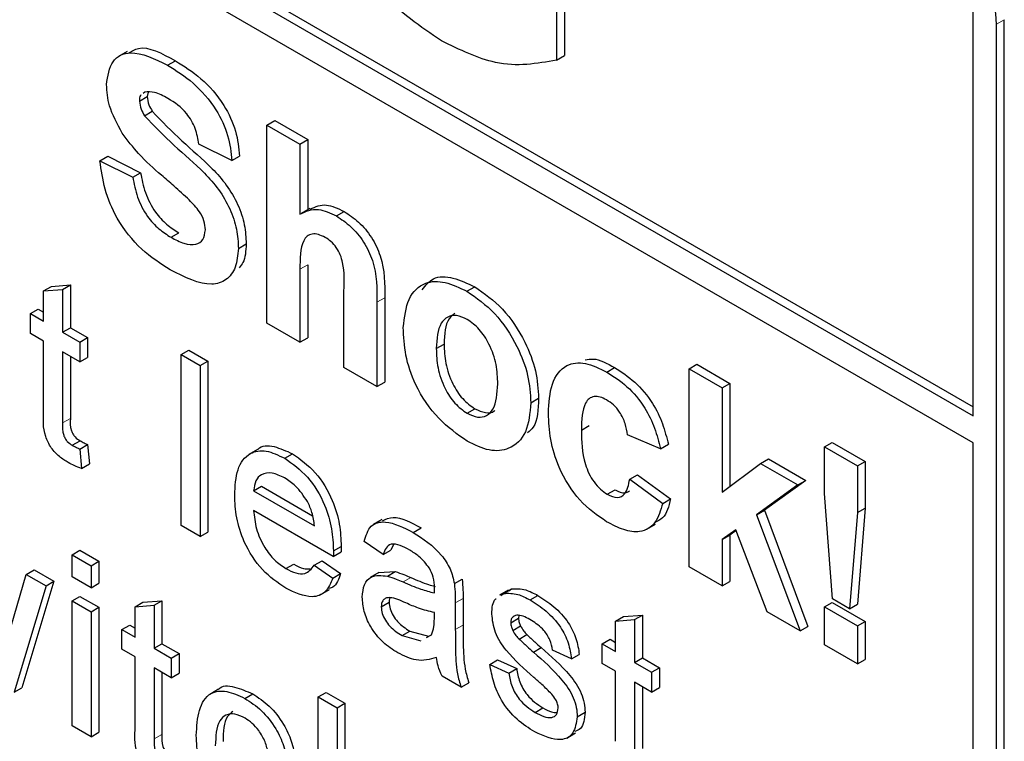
# Paper-space layout 'Blatt2' of a CAD drawing. Header units: millimetres. Extents: x 5 to 418, y 2 to 292.
# Tile 19 of 55: x 115.68 to 118.66, y 179.26 to 181.44. Entities that reach past the tile are written whole.
import ezdxf

# ---------------------------------------------------------------- set-up
doc = ezdxf.new("R2010")
doc.units = ezdxf.units.MM

psp = doc.layouts.new('Blatt2')

# ---------------------------------------------------------------- linework, layer by layer
at = {"color": 7, "linetype": 'Continuous', "lineweight": 25}
for p, q in [((109.6343, 185.4028), (118.5674, 180.2458)), ((109.6579, 185.4164), (118.5674, 180.273)), ((118.5674, 180.1642), (109.6343, 185.3211)), ((117.3078, 181.7035), (117.3078, 181.3209)), ((117.3314, 181.7171), (117.3314, 181.3345)), ((118.5674, 180.2458), (118.5674, 181.4705)), ((118.6617, 177.6327), (118.6617, 181.4432)), ((118.6381, 177.6191), (118.6381, 181.4296)), ((116.0097, 181.3475), (115.9832, 181.3322)), ((116.1317, 181.3056), (116.1552, 181.3192)), ((117.3078, 181.3209), (117.3314, 181.3345)), ((116.0629, 181.2243), (116.0577, 181.2202)), ((116.0726, 181.2239), (116.0702, 181.211)), ((116.0466, 181.1973), (116.0702, 181.211)), ((116.062, 181.1528), (116.0855, 181.1665)), ((116.4322, 181.1245), (116.4558, 181.1381)), ((116.4558, 181.1381), (116.5555, 181.0805)), ((116.4322, 180.5257), (116.4322, 181.1245)), ((116.4322, 181.1245), (116.5319, 181.0669)), ((116.5319, 181.0669), (116.5555, 181.0805)), ((116.5555, 181.0805), (116.5555, 180.8689)), ((116.3258, 181.017), (116.2261, 181.0669)), ((116.5319, 181.0669), (116.5319, 180.8551)), ((115.9269, 181.0169), (115.9505, 181.0305)), ((115.9269, 181.0169), (116.0267, 180.967)), ((115.9505, 181.0305), (116.0502, 180.9806)), ((116.3258, 181.017), (116.3494, 181.0306)), ((116.0267, 180.967), (116.0502, 180.9806)), ((116.5622, 180.8728), (116.5357, 180.8575)), ((116.6421, 180.8497), (116.6657, 180.8633)), ((116.1422, 180.7852), (116.1657, 180.7988)), ((116.3458, 180.7515), (116.3693, 180.7651)), ((116.5319, 180.6884), (116.5319, 180.4681)), ((116.5555, 180.702), (116.5555, 180.4817)), ((115.7569, 180.6233), (115.7805, 180.6369)), ((115.7805, 180.6369), (115.8379, 180.6414)), ((115.8143, 180.6278), (115.8379, 180.6414)), ((115.8379, 180.6414), (115.8379, 180.5117)), ((117.0368, 180.6219), (117.0604, 180.6355)), ((115.7569, 180.6233), (115.8143, 180.6278)), ((115.7569, 180.5313), (115.7569, 180.6233)), ((115.8143, 180.6278), (115.8143, 180.4981)), ((116.6649, 180.3913), (116.6649, 180.6237)), ((116.7882, 180.6027), (116.7882, 180.3474)), ((116.7646, 180.5891), (116.7646, 180.3338)), ((115.7167, 180.5545), (115.7403, 180.5681)), ((115.7167, 180.4948), (115.7167, 180.5545)), ((115.7167, 180.5545), (115.7569, 180.5313)), ((115.7403, 180.5681), (115.7569, 180.5585)), ((115.8143, 180.4981), (115.8379, 180.5117)), ((115.8379, 180.5117), (115.8896, 180.4819)), ((116.5319, 180.4681), (116.4322, 180.5257)), ((115.7569, 180.4716), (115.7167, 180.4948)), ((115.8143, 180.4981), (115.866, 180.4683)), ((115.866, 180.4683), (115.8896, 180.4819)), ((115.8896, 180.4819), (115.8896, 180.4222)), ((116.5319, 180.4681), (116.5555, 180.4817)), ((115.7569, 180.2596), (115.7569, 180.4716)), ((115.866, 180.4683), (115.866, 180.4086)), ((116.9441, 180.4489), (116.9677, 180.4625)), ((115.866, 180.4086), (115.8143, 180.4385)), ((115.8143, 180.4385), (115.8143, 180.224)), ((115.8379, 180.4249), (115.8379, 180.2376)), ((115.866, 180.4086), (115.8896, 180.4222)), ((116.1726, 180.4305), (116.1962, 180.4441)), ((116.1726, 179.9134), (116.1726, 180.4305)), ((116.1726, 180.4305), (116.23, 180.3974)), ((116.1962, 180.4441), (116.2536, 180.411)), ((116.23, 180.3974), (116.2536, 180.411)), ((116.23, 180.3974), (116.23, 179.8803)), ((116.2536, 180.411), (116.2536, 179.8939)), ((116.7646, 180.3338), (116.6649, 180.3913)), ((117.4598, 180.3777), (117.4834, 180.3913)), ((117.7086, 180.3876), (117.7322, 180.4012)), ((117.7322, 180.4012), (117.8319, 180.3436)), ((117.7086, 179.7888), (117.7086, 180.3876)), ((117.7086, 180.3876), (117.8083, 180.33)), ((116.7646, 180.3338), (116.7882, 180.3474)), ((117.8083, 180.33), (117.8319, 180.3436)), ((117.8319, 180.3436), (117.8319, 180.0323)), ((117.8083, 180.33), (117.8083, 180.0147)), ((117.2299, 180.2851), (117.2535, 180.2987)), ((117.0374, 180.2531), (117.0609, 180.2667)), ((117.3829, 180.2021), (117.4064, 180.2157)), ((117.6222, 180.1458), (117.5225, 180.188)), ((115.8435, 180.1564), (115.8671, 180.17)), ((115.866, 180.1451), (115.8896, 180.1587)), ((115.8896, 180.1587), (115.8953, 180.0998)), ((117.6222, 180.1458), (117.6458, 180.1594)), ((118.1178, 180.1514), (118.1413, 180.165)), ((118.1413, 180.165), (118.2411, 180.1074)), ((118.5674, 177.6599), (118.5674, 180.1642)), ((115.866, 180.1451), (115.8718, 180.0861)), ((116.4036, 180.1437), (116.3771, 180.1284)), ((116.4858, 180.1172), (116.5093, 180.1308)), ((118.1178, 180.1514), (118.2175, 180.0938)), ((118.1178, 180.0106), (118.1178, 180.1514)), ((115.8718, 180.0861), (115.8953, 180.0998)), ((117.8083, 180.0147), (117.9247, 180.1016)), ((117.9247, 180.1016), (117.9482, 180.1153)), ((117.9247, 180.1016), (118.0377, 180.0364)), ((117.9482, 180.1153), (118.0613, 180.05)), ((118.2175, 180.0938), (118.2411, 180.1074)), ((118.2175, 180.0938), (118.2175, 179.953)), ((118.2411, 180.1074), (118.2411, 179.9666)), ((117.5291, 180.0536), (117.5527, 180.0672)), ((117.5527, 180.0672), (117.6524, 179.9943)), ((117.5291, 180.0536), (117.6288, 179.9807)), ((118.0377, 180.0364), (117.9125, 179.9464)), ((118.0613, 180.05), (117.9361, 179.96)), ((118.0377, 180.0364), (118.0613, 180.05)), ((116.3919, 180.0188), (116.4155, 180.0324)), ((116.3919, 180.0188), (116.5757, 179.9128)), ((116.4155, 180.0324), (116.5702, 179.9432)), ((117.4612, 180.0084), (117.4847, 180.022)), ((118.1418, 179.6923), (118.1178, 180.0106)), ((117.6288, 179.9807), (117.6524, 179.9943)), ((116.6328, 179.8201), (116.3919, 179.9592)), ((117.9125, 179.9464), (117.9361, 179.96)), ((117.9125, 179.9464), (118.0443, 179.595)), ((117.9361, 179.96), (118.0679, 179.6086)), ((118.2175, 179.953), (118.1939, 179.6622)), ((118.2175, 179.953), (118.2411, 179.9666)), ((118.2411, 179.9666), (118.2175, 179.6758)), ((116.7795, 179.9318), (116.753, 179.9164)), ((117.5805, 179.9024), (117.607, 179.9177)), ((116.23, 179.8803), (116.1726, 179.9134)), ((116.23, 179.8803), (116.2536, 179.8939)), ((116.8744, 179.8928), (116.898, 179.9064)), ((117.8495, 179.901), (117.8083, 179.8713)), ((117.8083, 179.8713), (117.8319, 179.8849)), ((117.8505, 179.8983), (117.8319, 179.8849)), ((117.8319, 179.8849), (117.8319, 179.7448)), ((117.9446, 179.6526), (117.8495, 179.901)), ((116.7835, 179.8259), (116.7261, 179.8657)), ((116.8145, 179.856), (116.8071, 179.8395)), ((117.8083, 179.8713), (117.8083, 179.7312)), ((115.8431, 179.8252), (115.8666, 179.8388)), ((115.8431, 179.7589), (115.8431, 179.8252)), ((115.8431, 179.8252), (115.9005, 179.792)), ((115.8666, 179.8388), (115.924, 179.8057)), ((116.6328, 179.8201), (116.6564, 179.8337)), ((116.6331, 179.8369), (116.6566, 179.8506)), ((116.7835, 179.8259), (116.8071, 179.8395)), ((115.9005, 179.792), (115.924, 179.8057)), ((115.924, 179.8057), (115.924, 179.7394)), ((116.4897, 179.7834), (116.5133, 179.797)), ((116.575, 179.7938), (116.5986, 179.8074)), ((116.5986, 179.8074), (116.6549, 179.7683)), ((115.6494, 179.578), (115.7045, 179.766)), ((115.7045, 179.766), (115.728, 179.7796)), ((115.7045, 179.766), (115.7644, 179.7314)), ((115.728, 179.7796), (115.788, 179.745)), ((115.9005, 179.792), (115.9005, 179.7257)), ((116.575, 179.7938), (116.6313, 179.7547)), ((116.6313, 179.7547), (116.6549, 179.7683)), ((116.7708, 179.7714), (116.7442, 179.7561)), ((116.7708, 179.7713), (116.82, 179.7743)), ((116.7964, 179.7607), (116.82, 179.7743)), ((117.8083, 179.7312), (117.7086, 179.7888)), ((115.788, 179.745), (115.691, 179.423)), ((115.7644, 179.7314), (115.788, 179.745)), ((115.9005, 179.7257), (115.8431, 179.7589)), ((115.9005, 179.7257), (115.924, 179.7394)), ((116.9989, 179.7381), (117.0225, 179.7517)), ((117.8083, 179.7312), (117.8319, 179.7448)), ((115.7644, 179.7314), (115.6674, 179.4094)), ((116.5952, 179.7051), (116.6217, 179.7204)), ((117.1618, 179.718), (117.1353, 179.7027)), ((117.1395, 179.7024), (117.1479, 179.7084)), ((117.1479, 179.7084), (117.1715, 179.722)), ((117.1631, 179.716), (117.1715, 179.722)), ((115.8431, 179.686), (115.8666, 179.6996)), ((115.8431, 179.686), (115.9005, 179.6528)), ((115.8431, 179.308), (115.8431, 179.686)), ((115.8666, 179.6996), (115.924, 179.6664)), ((116.0337, 179.6679), (116.0572, 179.6815)), ((116.0572, 179.6815), (116.1147, 179.6861)), ((116.0911, 179.6725), (116.1147, 179.6861)), ((116.1147, 179.6861), (116.1147, 179.5564)), ((116.7778, 179.668), (116.8013, 179.6816)), ((117.0017, 179.6798), (117.0017, 179.5989)), ((117.0253, 179.6934), (117.0253, 179.6125)), ((117.228, 179.6887), (117.2516, 179.7023)), ((118.1178, 179.6677), (118.1413, 179.6813)), ((118.1413, 179.6813), (118.2411, 179.6238)), ((118.1939, 179.6622), (118.1418, 179.6923)), ((118.1939, 179.6622), (118.2175, 179.6758)), ((115.9005, 179.6528), (115.924, 179.6664)), ((115.9005, 179.6528), (115.9005, 179.2749)), ((115.924, 179.6664), (115.924, 179.2885)), ((116.0337, 179.6679), (116.0911, 179.6725)), ((116.0337, 179.5759), (116.0337, 179.6679)), ((116.0911, 179.6725), (116.0911, 179.5428)), ((116.9383, 179.6311), (116.9385, 179.6503)), ((118.0443, 179.595), (117.9446, 179.6526)), ((118.1178, 179.5526), (118.1178, 179.6677)), ((118.1178, 179.6677), (118.2175, 179.6102)), ((117.1693, 179.6197), (117.1929, 179.6333)), ((117.1942, 179.6416), (117.1929, 179.6333)), ((117.4863, 179.625), (117.5098, 179.6386)), ((117.4863, 179.625), (117.5437, 179.6295)), ((117.4863, 179.533), (117.4863, 179.625)), ((117.5098, 179.6386), (117.5672, 179.6431)), ((117.5437, 179.6295), (117.5672, 179.6431)), ((117.5437, 179.6295), (117.5437, 179.4998)), ((117.5672, 179.6431), (117.5672, 179.5134)), ((118.2175, 179.6102), (118.2411, 179.6238)), ((118.2411, 179.6238), (118.2411, 179.5086)), ((115.9935, 179.5991), (116.017, 179.6127)), ((115.9935, 179.5394), (115.9935, 179.5991)), ((115.9935, 179.5991), (116.0337, 179.5759)), ((116.017, 179.6127), (116.0337, 179.6031)), ((116.8406, 179.5808), (116.8641, 179.5944)), ((116.8641, 179.5944), (116.9206, 179.579)), ((117.1753, 179.5964), (117.1989, 179.61)), ((118.0443, 179.595), (118.0679, 179.6086)), ((118.2175, 179.6102), (118.2175, 179.495)), ((116.8406, 179.5808), (116.897, 179.5653)), ((116.9149, 179.5754), (116.9297, 179.5836)), ((117.1943, 179.5704), (117.2178, 179.584)), ((117.4461, 179.5562), (117.4696, 179.5698)), ((117.4696, 179.5698), (117.4863, 179.5602)), ((116.0337, 179.5162), (115.9935, 179.5394)), ((116.0911, 179.5428), (116.1147, 179.5564)), ((116.0911, 179.5428), (116.1428, 179.5129)), ((116.1147, 179.5564), (116.1663, 179.5266)), ((117.2377, 179.5308), (117.2613, 179.5444)), ((117.3531, 179.5104), (117.2956, 179.5369)), ((117.4461, 179.4965), (117.4461, 179.5562)), ((117.4461, 179.5562), (117.4863, 179.533)), ((118.2175, 179.495), (118.1178, 179.5526)), ((116.0337, 179.3042), (116.0337, 179.5162)), ((116.1428, 179.5129), (116.1663, 179.5266)), ((116.1428, 179.5129), (116.1428, 179.4533)), ((116.1663, 179.5266), (116.1663, 179.4669)), ((117.1062, 179.4938), (117.1297, 179.5074)), ((117.1297, 179.5074), (117.1872, 179.4809)), ((117.3531, 179.5104), (117.3766, 179.524)), ((117.5437, 179.4998), (117.5672, 179.5134)), ((117.5437, 179.4998), (117.5953, 179.47)), ((117.5672, 179.5134), (117.6189, 179.4836)), ((118.2175, 179.495), (118.2411, 179.5086)), ((116.1428, 179.4533), (116.0911, 179.4831)), ((116.0911, 179.4831), (116.0911, 179.2687)), ((116.1147, 179.4695), (116.1147, 179.2823)), ((117.1062, 179.4938), (117.1636, 179.4673)), ((117.1636, 179.4673), (117.1872, 179.4809)), ((117.4863, 179.4733), (117.4461, 179.4965)), ((117.4863, 179.2612), (117.4863, 179.4733)), ((117.5953, 179.47), (117.6189, 179.4836)), ((117.5953, 179.47), (117.5953, 179.4103)), ((117.6189, 179.4836), (117.6189, 179.4239)), ((116.1428, 179.4533), (116.1663, 179.4669)), ((117.0189, 179.4248), (116.9615, 179.458)), ((117.0189, 179.4248), (117.0425, 179.4385)), ((117.5953, 179.4103), (117.5437, 179.4401)), ((117.5437, 179.4401), (117.5437, 179.2257)), ((115.6674, 179.4094), (115.691, 179.423)), ((116.2856, 179.4185), (116.2591, 179.4032)), ((116.5871, 179.3956), (116.6107, 179.4092)), ((116.6107, 179.4092), (116.6681, 179.3761)), ((117.5672, 179.4265), (117.5672, 179.2393)), ((117.5953, 179.4103), (117.6189, 179.4239)), ((116.3654, 179.391), (116.389, 179.4047)), ((116.5871, 178.8785), (116.5871, 179.3956)), ((116.5871, 179.3956), (116.6446, 179.3625)), ((116.6446, 179.3625), (116.6681, 179.3761)), ((116.6446, 179.3625), (116.6446, 179.1736)), ((116.6681, 179.3761), (116.6681, 179.1892)), ((117.2427, 179.3487), (117.2663, 179.3623)), ((117.3703, 179.3355), (117.3939, 179.3491)), ((115.9005, 179.2749), (115.8431, 179.308)), ((115.9005, 179.2749), (115.924, 179.2885)), ((117.3388, 179.2712), (117.3653, 179.2865))]:
    psp.add_line(p, q, dxfattribs=at)
at = {"color": 7, "linetype": 'Continuous', "lineweight": 18}
for p, q in [((118.6381, 181.4296), (118.6617, 181.4432)), ((116.5319, 180.6884), (116.5555, 180.702)), ((116.7646, 180.5891), (116.7882, 180.6027)), ((115.8143, 180.224), (115.8379, 180.2376)), ((116.8436, 179.743), (116.8672, 179.7566)), ((117.0017, 179.6798), (117.0253, 179.6934)), ((117.0017, 179.5989), (117.0253, 179.6125)), ((116.0911, 179.2687), (116.1147, 179.2823))]:
    psp.add_line(p, q, dxfattribs=at)
at = {"color": 7, "linetype": 'Continuous', "lineweight": 25}
psp.add_arc((118.1264, 181.4064), 0.5123, 2.6055, 57.3945, dxfattribs=at)
for points, knots in [([(116.9596, 181.3794), (116.8967, 181.4221), (116.7713, 181.5074), (116.6266, 181.7217), (116.5579, 181.933), (116.5501, 182.0508), (116.5463, 182.1097)], [0, 0, 0, 0, 0.280091, 0.558748, 0.779191, 1, 1, 1, 1]), ([(117.3078, 181.3209), (117.2482, 181.3103), (117.1417, 181.2913), (117.0153, 181.3524), (116.9596, 181.3794)], [0, 0, 0, 0, 0.5589632, 1, 1, 1, 1]), ([(115.9469, 181.2469), (115.9509, 181.2729), (115.9588, 181.3248), (116.0291, 181.3559), (116.0927, 181.3247), (116.1317, 181.3056)], [0, 0, 0, 0, 0.279748, 0.559362, 1, 1, 1, 1]), ([(116.0131, 181.3413), (116.0227, 181.3476), (116.0589, 181.3714), (116.1145, 181.3413), (116.1552, 181.3192)], [0, 0, 0, 0, 0.265194, 1, 1, 1, 1]), ([(116.1552, 181.3192), (116.1813, 181.3029), (116.2333, 181.2703), (116.3008, 181.1939), (116.342, 181.1056), (116.3469, 181.0556), (116.3494, 181.0306)], [0, 0, 0, 0, 0.281015, 0.560109, 0.779825, 1, 1, 1, 1]), ([(116.1317, 181.3056), (116.1577, 181.2893), (116.2097, 181.2567), (116.2772, 181.1803), (116.3184, 181.092), (116.3233, 181.042), (116.3258, 181.017)], [0, 0, 0, 0, 0.281015, 0.560109, 0.779825, 1, 1, 1, 1]), ([(115.9948, 181.0999), (115.9795, 181.1278), (115.9522, 181.1777), (115.9485, 181.2257), (115.9469, 181.2469)], [0, 0, 0, 0, 0.559266, 1, 1, 1, 1]), ([(116.1329, 181.2051), (116.119, 181.2126), (116.0941, 181.2261), (116.0724, 181.2248), (116.0629, 181.2243)], [0, 0, 0, 0, 0.560544, 1, 1, 1, 1]), ([(116.0518, 181.2154), (116.0511, 181.2149), (116.0467, 181.2119), (116.0466, 181.204), (116.0466, 181.1973)], [0, 0, 0, 0, 0.1629447, 1, 1, 1, 1]), ([(116.0466, 181.1973), (116.0476, 181.189), (116.0493, 181.174), (116.0581, 181.1593), (116.062, 181.1528)], [0, 0, 0, 0, 0.55848, 1, 1, 1, 1]), ([(116.0702, 181.211), (116.0711, 181.2026), (116.0729, 181.1876), (116.0817, 181.1729), (116.0855, 181.1665)], [0, 0, 0, 0, 0.55848, 1, 1, 1, 1]), ([(116.2261, 181.0669), (116.2235, 181.0824), (116.2182, 181.1134), (116.1857, 181.1716), (116.1529, 181.1924), (116.1329, 181.2051)], [0, 0, 0, 0, 0.281521, 0.560305, 1, 1, 1, 1]), ([(116.0855, 181.1665), (116.115, 181.1357), (116.1742, 181.0741), (116.2525, 181.0103), (116.3107, 180.9447), (116.3455, 180.8854), (116.3667, 180.8221), (116.3685, 180.7841), (116.3693, 180.7651)], [0, 0, 0, 0, 0.249423, 0.500053, 0.625203, 0.750142, 0.874918, 1, 1, 1, 1]), ([(116.062, 181.1528), (116.0915, 181.1221), (116.1506, 181.0605), (116.2289, 180.9967), (116.2872, 180.9311), (116.3219, 180.8718), (116.3431, 180.8085), (116.3449, 180.7705), (116.3458, 180.7515)], [0, 0, 0, 0, 0.249423, 0.500053, 0.625203, 0.750142, 0.874918, 1, 1, 1, 1]), ([(116.1133, 180.9727), (116.0896, 180.9933), (116.0473, 181.0301), (116.0108, 181.0786), (115.9948, 181.0999)], [0, 0, 0, 0, 0.560768, 1, 1, 1, 1]), ([(116.1395, 180.687), (116.1103, 180.7055), (116.0522, 180.7425), (115.9788, 180.8336), (115.9388, 180.932), (115.9309, 180.9886), (115.9269, 181.0169)], [0, 0, 0, 0, 0.280715, 0.55934, 0.779309, 1, 1, 1, 1]), ([(116.0267, 180.967), (116.0303, 180.9471), (116.0376, 180.9074), (116.0667, 180.8496), (116.105, 180.809), (116.1298, 180.7931), (116.1422, 180.7852)], [0, 0, 0, 0, 0.280582, 0.559152, 0.779251, 1, 1, 1, 1]), ([(116.0502, 180.9806), (116.0539, 180.9607), (116.0612, 180.921), (116.0903, 180.8632), (116.1285, 180.8226), (116.1533, 180.8067), (116.1657, 180.7988)], [0, 0, 0, 0, 0.280582, 0.559152, 0.779251, 1, 1, 1, 1]), ([(116.1974, 180.8981), (116.1818, 180.9123), (116.1539, 180.9377), (116.1257, 180.962), (116.1133, 180.9727)], [0, 0, 0, 0, 0.559956, 1, 1, 1, 1]), ([(116.246, 180.8079), (116.2453, 180.8168), (116.2438, 180.8347), (116.2257, 180.8689), (116.2082, 180.887), (116.1974, 180.8981)], [0, 0, 0, 0, 0.279779, 0.559088, 1, 1, 1, 1]), ([(116.5319, 180.8551), (116.5496, 180.8634), (116.5813, 180.8782), (116.6235, 180.8584), (116.6421, 180.8497)], [0, 0, 0, 0, 0.559408, 1, 1, 1, 1]), ([(116.5632, 180.8706), (116.5786, 180.8776), (116.6079, 180.8909), (116.647, 180.8722), (116.6657, 180.8633)], [0, 0, 0, 0, 0.522716, 1, 1, 1, 1]), ([(116.6421, 180.8497), (116.6568, 180.8399), (116.6862, 180.8201), (116.7267, 180.7728), (116.7656, 180.6885), (116.765, 180.6301), (116.7646, 180.5891)], [0, 0, 0, 0, 0.187232, 0.374201, 0.560543, 1, 1, 1, 1]), ([(116.6657, 180.8633), (116.6804, 180.8535), (116.7098, 180.8338), (116.7502, 180.7864), (116.7891, 180.7021), (116.7886, 180.6437), (116.7882, 180.6027)], [0, 0, 0, 0, 0.187232, 0.374201, 0.560543, 1, 1, 1, 1]), ([(116.1422, 180.7852), (116.1553, 180.7782), (116.1816, 180.7643), (116.2161, 180.7606), (116.241, 180.7751), (116.2444, 180.797), (116.246, 180.8079)], [0, 0, 0, 0, 0.281228, 0.561008, 0.781099, 1, 1, 1, 1]), ([(116.6077, 180.7851), (116.6009, 180.7885), (116.5873, 180.7953), (116.5685, 180.7963), (116.5528, 180.7899), (116.5322, 180.7605), (116.532, 180.7205), (116.5319, 180.6884)], [0, 0, 0, 0, 0.12527, 0.250505, 0.375684, 0.500963, 1, 1, 1, 1]), ([(116.6649, 180.6237), (116.666, 180.651), (116.6674, 180.6852), (116.6551, 180.732), (116.6423, 180.7546), (116.6258, 180.7735), (116.6138, 180.7812), (116.6077, 180.7851)], [0, 0, 0, 0, 0.500563, 0.625443, 0.750179, 0.874937, 1, 1, 1, 1]), ([(116.3458, 180.7515), (116.3438, 180.7316), (116.3398, 180.6918), (116.3105, 180.6532), (116.2463, 180.6329), (116.1835, 180.6647), (116.1395, 180.687)], [0, 0, 0, 0, 0.186966, 0.374006, 0.560967, 1, 1, 1, 1]), ([(116.3693, 180.7651), (116.3682, 180.7442), (116.3665, 180.7146), (116.3521, 180.6979), (116.3478, 180.693)], [0, 0, 0, 0, 0.705108, 1, 1, 1, 1]), ([(116.9017, 180.6267), (116.9119, 180.6399), (116.9339, 180.6684), (116.9942, 180.6669), (117.0383, 180.646), (117.0604, 180.6355)], [0, 0, 0, 0, 0.30151, 0.650518, 1, 1, 1, 1]), ([(116.8444, 180.5126), (116.8479, 180.5432), (116.855, 180.6043), (116.9043, 180.6518), (116.9701, 180.6541), (117.0146, 180.6326), (117.0368, 180.6219)], [0, 0, 0, 0, 0.27995, 0.559147, 0.779424, 1, 1, 1, 1]), ([(117.0604, 180.6355), (117.0893, 180.6155), (117.1471, 180.5755), (117.2117, 180.477), (117.2485, 180.3801), (117.2519, 180.3259), (117.2535, 180.2987)], [0, 0, 0, 0, 0.279785, 0.559124, 0.779388, 1, 1, 1, 1]), ([(117.0368, 180.6219), (117.0658, 180.6019), (117.1235, 180.5619), (117.1881, 180.4634), (117.225, 180.3665), (117.2283, 180.3122), (117.2299, 180.2851)], [0, 0, 0, 0, 0.279785, 0.559124, 0.779388, 1, 1, 1, 1]), ([(117.0374, 180.5371), (117.0265, 180.5421), (117.0049, 180.5522), (116.9776, 180.5458), (116.9486, 180.519), (116.9459, 180.4778), (116.9441, 180.4489)], [0, 0, 0, 0, 0.186985, 0.373878, 0.561022, 1, 1, 1, 1]), ([(117.0005, 180.5557), (116.9941, 180.5507), (116.971, 180.5331), (116.9691, 180.4921), (116.9677, 180.4625)], [0, 0, 0, 0, 0.278205, 1, 1, 1, 1]), ([(117.0375, 180.1686), (117.0081, 180.1894), (116.9494, 180.2309), (116.8805, 180.3304), (116.8482, 180.4303), (116.8457, 180.4851), (116.8444, 180.5126)], [0, 0, 0, 0, 0.280145, 0.558899, 0.779053, 1, 1, 1, 1]), ([(117.1302, 180.3423), (117.1295, 180.3614), (117.128, 180.3994), (117.1081, 180.4587), (117.0754, 180.5098), (117.05, 180.528), (117.0374, 180.5371)], [0, 0, 0, 0, 0.281043, 0.560553, 0.78042, 1, 1, 1, 1]), ([(116.9677, 180.4625), (116.9684, 180.4434), (116.9699, 180.4051), (116.9898, 180.3456), (117.0226, 180.2941), (117.0482, 180.2758), (117.0609, 180.2667)], [0, 0, 0, 0, 0.281015, 0.560464, 0.780394, 1, 1, 1, 1]), ([(116.9441, 180.4489), (116.9448, 180.4298), (116.9463, 180.3915), (116.9662, 180.332), (116.9991, 180.2805), (117.0246, 180.2622), (117.0374, 180.2531)], [0, 0, 0, 0, 0.281015, 0.560464, 0.780394, 1, 1, 1, 1]), ([(117.2831, 180.2528), (117.2849, 180.2842), (117.2883, 180.3468), (117.3305, 180.4023), (117.3938, 180.4102), (117.4378, 180.3885), (117.4598, 180.3777)], [0, 0, 0, 0, 0.280707, 0.559643, 0.779504, 1, 1, 1, 1]), ([(117.3939, 180.4143), (117.4019, 180.416), (117.4283, 180.4215), (117.4608, 180.4037), (117.4834, 180.3913)], [0, 0, 0, 0, 0.305493, 1, 1, 1, 1]), ([(117.4834, 180.3913), (117.504, 180.3781), (117.5451, 180.3519), (117.5974, 180.2895), (117.6302, 180.2214), (117.6406, 180.1801), (117.6458, 180.1594)], [0, 0, 0, 0, 0.2804572, 0.5593369, 0.7793833, 1, 1, 1, 1]), ([(117.4598, 180.3777), (117.4804, 180.3645), (117.5215, 180.3383), (117.5739, 180.2759), (117.6066, 180.2078), (117.617, 180.1665), (117.6222, 180.1458)], [0, 0, 0, 0, 0.2804572, 0.5593369, 0.7793833, 1, 1, 1, 1]), ([(117.0374, 180.2531), (117.0482, 180.248), (117.0699, 180.238), (117.0972, 180.2444), (117.1259, 180.272), (117.1284, 180.3133), (117.1302, 180.3423)], [0, 0, 0, 0, 0.1869298, 0.3738189, 0.560978, 1, 1, 1, 1]), ([(117.459, 180.2937), (117.4524, 180.297), (117.4392, 180.3037), (117.4208, 180.3048), (117.4058, 180.2982), (117.3844, 180.2715), (117.3836, 180.2329), (117.3829, 180.2021)], [0, 0, 0, 0, 0.1253194, 0.2505443, 0.3757959, 0.5010634, 1, 1, 1, 1]), ([(117.2299, 180.2851), (117.2271, 180.2533), (117.2214, 180.1898), (117.1703, 180.1432), (117.1056, 180.1355), (117.0602, 180.1575), (117.0375, 180.1686)], [0, 0, 0, 0, 0.279924, 0.559367, 0.779516, 1, 1, 1, 1]), ([(117.2535, 180.2987), (117.2524, 180.2647), (117.251, 180.2192), (117.2262, 180.1991), (117.2199, 180.1939)], [0, 0, 0, 0, 0.746792, 1, 1, 1, 1]), ([(117.5225, 180.188), (117.5206, 180.1993), (117.5169, 180.2218), (117.5012, 180.2548), (117.4803, 180.2799), (117.4661, 180.2891), (117.459, 180.2937)], [0, 0, 0, 0, 0.280561, 0.559648, 0.7796, 1, 1, 1, 1]), ([(115.8313, 180.1038), (115.8223, 180.1094), (115.8043, 180.1205), (115.7784, 180.1475), (115.7536, 180.1997), (115.7556, 180.2348), (115.7569, 180.2596)], [0, 0, 0, 0, 0.187433, 0.373821, 0.559462, 1, 1, 1, 1]), ([(117.0609, 180.2667), (117.0716, 180.2619), (117.093, 180.2524), (117.1137, 180.2542), (117.1205, 180.261), (117.121, 180.2615)], [0, 0, 0, 0, 0.482219, 0.964333, 1, 1, 1, 1]), ([(117.4591, 179.9252), (117.4311, 179.9445), (117.3751, 179.9832), (117.3143, 180.0819), (117.2866, 180.1751), (117.2843, 180.2269), (117.2831, 180.2528)], [0, 0, 0, 0, 0.279707, 0.558485, 0.778934, 1, 1, 1, 1]), ([(115.8143, 180.224), (115.8136, 180.212), (115.8127, 180.1969), (115.8216, 180.1767), (115.8303, 180.1647), (115.8382, 180.1597), (115.8435, 180.1564)], [0, 0, 0, 0, 0.499596, 0.625239, 0.750354, 1, 1, 1, 1]), ([(115.8379, 180.2376), (115.8372, 180.2256), (115.8363, 180.2105), (115.8452, 180.1903), (115.8539, 180.1783), (115.8618, 180.1733), (115.8671, 180.17)], [0, 0, 0, 0, 0.499596, 0.625239, 0.750354, 1, 1, 1, 1]), ([(117.3829, 180.2021), (117.3835, 180.1684), (117.3843, 180.1262), (117.405, 180.0709), (117.4204, 180.0447), (117.4399, 180.0224), (117.4541, 180.0131), (117.4612, 180.0084)], [0, 0, 0, 0, 0.499313, 0.62455, 0.749763, 0.874784, 1, 1, 1, 1]), ([(115.8435, 180.1564), (115.8477, 180.1541), (115.8552, 180.1501), (115.8627, 180.1466), (115.866, 180.1451)], [0, 0, 0, 0, 0.559965, 1, 1, 1, 1]), ([(115.8671, 180.17), (115.8713, 180.1678), (115.8788, 180.1637), (115.8863, 180.1602), (115.8896, 180.1587)], [0, 0, 0, 0, 0.559965, 1, 1, 1, 1]), ([(116.4042, 180.1429), (116.4047, 180.1436), (116.4149, 180.1573), (116.4537, 180.1561), (116.4908, 180.1392), (116.5093, 180.1308)], [0, 0, 0, 0, 0.024421, 0.511721, 1, 1, 1, 1]), ([(116.3345, 180.0057), (116.3359, 180.0329), (116.3388, 180.0872), (116.375, 180.1352), (116.4286, 180.1446), (116.4667, 180.1263), (116.4858, 180.1172)], [0, 0, 0, 0, 0.280748, 0.559775, 0.779666, 1, 1, 1, 1]), ([(116.5093, 180.1308), (116.5331, 180.1139), (116.5806, 180.0801), (116.6311, 179.9956), (116.6538, 179.9165), (116.6557, 179.8726), (116.6566, 179.8506)], [0, 0, 0, 0, 0.279366, 0.558398, 0.778885, 1, 1, 1, 1]), ([(115.8718, 180.0861), (115.8643, 180.0887), (115.8509, 180.0934), (115.8373, 180.1006), (115.8313, 180.1038)], [0, 0, 0, 0, 0.560078, 1, 1, 1, 1]), ([(116.4858, 180.1172), (116.5095, 180.1003), (116.557, 180.0665), (116.6076, 179.9819), (116.6302, 179.9029), (116.6321, 179.859), (116.6331, 179.8369)], [0, 0, 0, 0, 0.279366, 0.558398, 0.778885, 1, 1, 1, 1]), ([(116.4855, 180.0576), (116.4727, 180.0638), (116.4471, 180.0761), (116.4162, 180.0709), (116.3966, 180.0508), (116.3935, 180.0295), (116.3919, 180.0188)], [0, 0, 0, 0, 0.28019, 0.559728, 0.779642, 1, 1, 1, 1]), ([(116.5546, 179.9861), (116.5432, 180.0031), (116.5227, 180.0335), (116.4969, 180.0503), (116.4855, 180.0576)], [0, 0, 0, 0, 0.5585118, 1, 1, 1, 1]), ([(117.4612, 180.0084), (117.4716, 180.0036), (117.4924, 179.9941), (117.5204, 180.0098), (117.5258, 180.037), (117.5291, 180.0536)], [0, 0, 0, 0, 0.28016, 0.558978, 1, 1, 1, 1]), ([(116.4888, 179.7242), (116.4646, 179.7407), (116.4163, 179.7736), (116.3623, 179.8576), (116.3375, 179.9385), (116.3355, 179.9833), (116.3345, 180.0057)], [0, 0, 0, 0, 0.279952, 0.558661, 0.778994, 1, 1, 1, 1]), ([(117.4847, 180.022), (117.4955, 180.0166), (117.5127, 180.008), (117.5239, 180.0159), (117.5281, 180.0188)], [0, 0, 0, 0, 0.628112, 1, 1, 1, 1]), ([(116.5757, 179.9128), (116.5742, 179.9263), (116.5715, 179.9503), (116.5597, 179.9751), (116.5546, 179.9861)], [0, 0, 0, 0, 0.560674, 1, 1, 1, 1]), ([(117.6288, 179.9807), (117.6225, 179.9597), (117.6099, 179.9178), (117.5651, 179.8908), (117.5112, 179.898), (117.4765, 179.9161), (117.4591, 179.9252)], [0, 0, 0, 0, 0.280244, 0.559157, 0.779326, 1, 1, 1, 1]), ([(117.6524, 179.9943), (117.6469, 179.972), (117.6385, 179.9379), (117.613, 179.9264), (117.6042, 179.9224)], [0, 0, 0, 0, 0.655166, 1, 1, 1, 1]), ([(116.3919, 179.9592), (116.3937, 179.941), (116.3973, 179.9048), (116.4212, 179.85), (116.4546, 179.807), (116.478, 179.7913), (116.4897, 179.7834)], [0, 0, 0, 0, 0.2806334, 0.5596873, 0.7796605, 1, 1, 1, 1]), ([(116.7261, 179.8657), (116.7314, 179.8832), (116.7418, 179.9182), (116.7985, 179.9313), (116.8456, 179.9074), (116.8744, 179.8928)], [0, 0, 0, 0, 0.28043, 0.559303, 1, 1, 1, 1]), ([(116.7812, 179.9281), (116.7917, 179.9327), (116.824, 179.9468), (116.8681, 179.9227), (116.898, 179.9064)], [0, 0, 0, 0, 0.323837, 1, 1, 1, 1]), ([(116.8744, 179.8928), (116.9043, 179.8737), (116.946, 179.8471), (116.9889, 179.7827), (116.9956, 179.753), (116.9989, 179.7381)], [0, 0, 0, 0, 0.559253, 0.779195, 1, 1, 1, 1]), ([(116.8641, 179.8391), (116.8543, 179.8444), (116.8348, 179.855), (116.8076, 179.8607), (116.791, 179.8469), (116.786, 179.8329), (116.7835, 179.8259)], [0, 0, 0, 0, 0.2808547, 0.5597509, 0.7794996, 1, 1, 1, 1]), ([(116.6331, 179.8369), (116.633, 179.8338), (116.633, 179.8282), (116.6329, 179.8226), (116.6328, 179.8201)], [0, 0, 0, 0, 0.559999, 1, 1, 1, 1]), ([(116.6566, 179.8506), (116.6566, 179.8474), (116.6565, 179.8418), (116.6564, 179.8362), (116.6564, 179.8337)], [0, 0, 0, 0, 0.559999, 1, 1, 1, 1]), ([(116.9237, 179.7847), (116.9134, 179.7975), (116.8948, 179.8206), (116.8735, 179.8334), (116.8641, 179.8391)], [0, 0, 0, 0, 0.557871, 1, 1, 1, 1]), ([(116.5133, 179.797), (116.5234, 179.7915), (116.5407, 179.7821), (116.5559, 179.7825), (116.5623, 179.7827)], [0, 0, 0, 0, 0.580827, 1, 1, 1, 1]), ([(116.4897, 179.7834), (116.4996, 179.7783), (116.5194, 179.7682), (116.5532, 179.7651), (116.5668, 179.7829), (116.575, 179.7938)], [0, 0, 0, 0, 0.281282, 0.561906, 1, 1, 1, 1]), ([(116.6549, 179.7683), (116.6493, 179.7516), (116.6421, 179.7301), (116.6242, 179.7245), (116.6202, 179.7233)], [0, 0, 0, 0, 0.776004, 1, 1, 1, 1]), ([(116.82, 179.7743), (116.8287, 179.7715), (116.8443, 179.7664), (116.8602, 179.7596), (116.8672, 179.7566)], [0, 0, 0, 0, 0.559918, 1, 1, 1, 1]), ([(116.9385, 179.7254), (116.9383, 179.7361), (116.938, 179.7551), (116.9281, 179.7757), (116.9237, 179.7847)], [0, 0, 0, 0, 0.561903, 1, 1, 1, 1]), ([(116.6313, 179.7547), (116.6248, 179.7396), (116.6119, 179.7094), (116.5618, 179.6901), (116.5165, 179.7113), (116.4888, 179.7242)], [0, 0, 0, 0, 0.280613, 0.560833, 1, 1, 1, 1]), ([(116.7203, 179.6974), (116.7216, 179.7106), (116.7241, 179.7371), (116.7493, 179.7659), (116.7786, 179.7627), (116.7964, 179.7607)], [0, 0, 0, 0, 0.280458, 0.560983, 1, 1, 1, 1]), ([(116.7964, 179.7607), (116.8052, 179.7579), (116.8208, 179.7528), (116.8366, 179.746), (116.8436, 179.743)], [0, 0, 0, 0, 0.559918, 1, 1, 1, 1]), ([(116.8436, 179.743), (116.8615, 179.7352), (116.8935, 179.7214), (116.9246, 179.7135), (116.9383, 179.7101)], [0, 0, 0, 0, 0.560185, 1, 1, 1, 1]), ([(116.8672, 179.7566), (116.8851, 179.7487), (116.9101, 179.7377), (116.9343, 179.7313), (116.9411, 179.7295)], [0, 0, 0, 0, 0.7196387, 1, 1, 1, 1]), ([(116.9989, 179.7381), (116.9999, 179.7269), (117.0017, 179.7071), (117.0017, 179.6881), (117.0017, 179.6798)], [0, 0, 0, 0, 0.559817, 1, 1, 1, 1]), ([(117.0225, 179.7517), (117.0235, 179.7405), (117.0252, 179.7207), (117.0252, 179.7017), (117.0253, 179.6934)], [0, 0, 0, 0, 0.559817, 1, 1, 1, 1]), ([(116.9383, 179.7101), (116.9383, 179.7129), (116.9384, 179.718), (116.9385, 179.7231), (116.9385, 179.7254)], [0, 0, 0, 0, 0.560023, 1, 1, 1, 1]), ([(117.1479, 179.7084), (117.1619, 179.709), (117.1871, 179.71), (117.2155, 179.6952), (117.228, 179.6887)], [0, 0, 0, 0, 0.558938, 1, 1, 1, 1]), ([(117.1715, 179.722), (117.1855, 179.7226), (117.2107, 179.7236), (117.2391, 179.7088), (117.2516, 179.7023)], [0, 0, 0, 0, 0.558938, 1, 1, 1, 1]), ([(116.8275, 179.5287), (116.8125, 179.5384), (116.7826, 179.5576), (116.7454, 179.6042), (116.7234, 179.6548), (116.7214, 179.6832), (116.7203, 179.6974)], [0, 0, 0, 0, 0.280815, 0.55969, 0.779696, 1, 1, 1, 1]), ([(116.8521, 179.6795), (116.8358, 179.687), (116.8153, 179.6963), (116.7936, 179.6955), (116.7849, 179.6905), (116.7789, 179.6814), (116.7781, 179.6724), (116.7778, 179.668)], [0, 0, 0, 0, 0.50028, 0.625326, 0.750269, 0.875147, 1, 1, 1, 1]), ([(116.804, 179.6955), (116.8038, 179.6951), (116.8016, 179.6917), (116.8014, 179.6863), (116.8013, 179.6816)], [0, 0, 0, 0, 0.114706, 1, 1, 1, 1]), ([(116.8013, 179.6816), (116.8019, 179.675), (116.8032, 179.6619), (116.8133, 179.6408), (116.833, 179.6145), (116.8513, 179.6027), (116.8641, 179.5944)], [0, 0, 0, 0, 0.186565, 0.373467, 0.560613, 1, 1, 1, 1]), ([(116.9385, 179.6503), (116.9226, 179.6543), (116.8942, 179.6615), (116.865, 179.674), (116.8521, 179.6795)], [0, 0, 0, 0, 0.5597597, 1, 1, 1, 1]), ([(117.1119, 179.6461), (117.1129, 179.6646), (117.1138, 179.6843), (117.1249, 179.6919), (117.1256, 179.6923)], [0, 0, 0, 0, 0.941621, 1, 1, 1, 1]), ([(117.228, 179.6887), (117.2441, 179.6783), (117.2762, 179.6575), (117.3192, 179.6125), (117.3456, 179.558), (117.3506, 179.5263), (117.3531, 179.5104)], [0, 0, 0, 0, 0.280737, 0.560427, 0.77945, 1, 1, 1, 1]), ([(117.2516, 179.7023), (117.2677, 179.6919), (117.2997, 179.6711), (117.3428, 179.6261), (117.3692, 179.5716), (117.3741, 179.5399), (117.3766, 179.524)], [0, 0, 0, 0, 0.280737, 0.560427, 0.77945, 1, 1, 1, 1]), ([(116.7778, 179.668), (116.7784, 179.6614), (116.7796, 179.6483), (116.7897, 179.6272), (116.8095, 179.6009), (116.8277, 179.5891), (116.8406, 179.5808)], [0, 0, 0, 0, 0.186565, 0.373467, 0.560613, 1, 1, 1, 1]), ([(117.2393, 179.4544), (117.2102, 179.4797), (117.1738, 179.5114), (117.1366, 179.5618), (117.1173, 179.5999), (117.1141, 179.6276), (117.1119, 179.6461)], [0, 0, 0, 0, 0.5013208, 0.6265921, 0.7518172, 1, 1, 1, 1]), ([(116.9297, 179.5836), (116.9327, 179.5914), (116.938, 179.6053), (116.9382, 179.6233), (116.9383, 179.6311)], [0, 0, 0, 0, 0.558995, 1, 1, 1, 1]), ([(117.2322, 179.6266), (117.2183, 179.6342), (117.1974, 179.6457), (117.1777, 179.6403), (117.1703, 179.631), (117.1696, 179.6234), (117.1693, 179.6197)], [0, 0, 0, 0, 0.49977, 0.749095, 0.874592, 1, 1, 1, 1]), ([(117.1693, 179.6197), (117.1697, 179.6155), (117.1703, 179.6079), (117.1738, 179.5999), (117.1753, 179.5964)], [0, 0, 0, 0, 0.5592363, 1, 1, 1, 1]), ([(117.1929, 179.6333), (117.1932, 179.6291), (117.1939, 179.6215), (117.1974, 179.6135), (117.1989, 179.61)], [0, 0, 0, 0, 0.5592363, 1, 1, 1, 1]), ([(117.2956, 179.5369), (117.2936, 179.5472), (117.2895, 179.5678), (117.2661, 179.6043), (117.2451, 179.6181), (117.2322, 179.6266)], [0, 0, 0, 0, 0.280304, 0.560237, 1, 1, 1, 1]), ([(117.0017, 179.5989), (117.0018, 179.5799), (117.0019, 179.5487), (117.003, 179.5048), (117.0067, 179.4659), (117.0148, 179.4385), (117.0189, 179.4248)], [0, 0, 0, 0, 0.340206, 0.560339, 0.780175, 1, 1, 1, 1]), ([(117.0253, 179.6125), (117.0253, 179.5935), (117.0254, 179.5623), (117.0266, 179.5184), (117.0303, 179.4795), (117.0384, 179.4521), (117.0425, 179.4385)], [0, 0, 0, 0, 0.340206, 0.560339, 0.780175, 1, 1, 1, 1]), ([(117.1753, 179.5964), (117.1784, 179.5911), (117.184, 179.5815), (117.1911, 179.5738), (117.1943, 179.5704)], [0, 0, 0, 0, 0.559084, 1, 1, 1, 1]), ([(117.1989, 179.61), (117.202, 179.6047), (117.2075, 179.5951), (117.2147, 179.5874), (117.2178, 179.584)], [0, 0, 0, 0, 0.559084, 1, 1, 1, 1]), ([(117.1943, 179.5704), (117.2023, 179.5629), (117.2168, 179.5495), (117.2313, 179.5365), (117.2377, 179.5308)], [0, 0, 0, 0, 0.559965, 1, 1, 1, 1]), ([(117.2178, 179.584), (117.2259, 179.5765), (117.2403, 179.5631), (117.2549, 179.5501), (117.2613, 179.5444)], [0, 0, 0, 0, 0.559965, 1, 1, 1, 1]), ([(116.9443, 179.5143), (116.9247, 179.5088), (116.8897, 179.4989), (116.8465, 179.5196), (116.8275, 179.5287)], [0, 0, 0, 0, 0.559971, 1, 1, 1, 1]), ([(117.2377, 179.5308), (117.2675, 179.5048), (117.3047, 179.4722), (117.344, 179.4217), (117.3595, 179.3929), (117.3689, 179.3628), (117.3698, 179.3446), (117.3703, 179.3355)], [0, 0, 0, 0, 0.500446, 0.625396, 0.750274, 0.875069, 1, 1, 1, 1]), ([(117.2613, 179.5444), (117.2911, 179.5184), (117.3283, 179.4859), (117.3676, 179.4354), (117.3831, 179.4065), (117.3925, 179.3764), (117.3934, 179.3582), (117.3939, 179.3491)], [0, 0, 0, 0, 0.500446, 0.625396, 0.750274, 0.875069, 1, 1, 1, 1]), ([(116.9615, 179.458), (116.9569, 179.4686), (116.9488, 179.4877), (116.9456, 179.5062), (116.9443, 179.5143)], [0, 0, 0, 0, 0.559697, 1, 1, 1, 1]), ([(117.2421, 179.2894), (117.2239, 179.3008), (117.1878, 179.3237), (117.1414, 179.3792), (117.1155, 179.4403), (117.1093, 179.476), (117.1062, 179.4938)], [0, 0, 0, 0, 0.280739, 0.559297, 0.779311, 1, 1, 1, 1]), ([(117.1636, 179.4673), (117.1659, 179.454), (117.1705, 179.4276), (117.1983, 179.3786), (117.2259, 179.36), (117.2427, 179.3487)], [0, 0, 0, 0, 0.281314, 0.561069, 1, 1, 1, 1]), ([(117.1872, 179.4809), (117.1895, 179.4676), (117.1941, 179.4412), (117.2219, 179.3922), (117.2495, 179.3736), (117.2663, 179.3623)], [0, 0, 0, 0, 0.281314, 0.561069, 1, 1, 1, 1]), ([(117.2932, 179.4039), (117.2833, 179.4138), (117.2656, 179.4315), (117.2474, 179.4474), (117.2393, 179.4544)], [0, 0, 0, 0, 0.559788, 1, 1, 1, 1]), ([(116.2185, 179.2788), (116.22, 179.3054), (116.2229, 179.3585), (116.2552, 179.4105), (116.3094, 179.417), (116.3467, 179.3997), (116.3654, 179.391)], [0, 0, 0, 0, 0.280838, 0.55968, 0.779579, 1, 1, 1, 1]), ([(116.2859, 179.4181), (116.2861, 179.4184), (116.2954, 179.4322), (116.3347, 179.4282), (116.3709, 179.4125), (116.389, 179.4047)], [0, 0, 0, 0, 0.011465, 0.505148, 1, 1, 1, 1]), ([(116.3654, 179.391), (116.3824, 179.3799), (116.4163, 179.3576), (116.4582, 179.3044), (116.4843, 179.2479), (116.4908, 179.2142), (116.4941, 179.1974)], [0, 0, 0, 0, 0.280267, 0.559439, 0.779535, 1, 1, 1, 1]), ([(116.389, 179.4047), (116.406, 179.3935), (116.4399, 179.3712), (116.4818, 179.318), (116.5078, 179.2615), (116.5144, 179.2278), (116.5177, 179.211)], [0, 0, 0, 0, 0.280267, 0.559439, 0.779535, 1, 1, 1, 1]), ([(117.3129, 179.362), (117.3125, 179.3659), (117.3118, 179.3739), (117.3049, 179.3892), (117.2977, 179.3983), (117.2932, 179.4039)], [0, 0, 0, 0, 0.279757, 0.559839, 1, 1, 1, 1]), ([(116.329, 179.3513), (116.3232, 179.3468), (116.3012, 179.33), (116.3002, 179.2902), (116.2995, 179.261)], [0, 0, 0, 0, 0.265832, 1, 1, 1, 1]), ([(117.2427, 179.3487), (117.2515, 179.344), (117.269, 179.3346), (117.2923, 179.3312), (117.3093, 179.3402), (117.3117, 179.3547), (117.3129, 179.362)], [0, 0, 0, 0, 0.2811877, 0.5609523, 0.7810946, 1, 1, 1, 1]), ([(117.2663, 179.3623), (117.2752, 179.3572), (117.2901, 179.3487), (117.3035, 179.3482), (117.3089, 179.348)], [0, 0, 0, 0, 0.596492, 1, 1, 1, 1]), ([(117.3939, 179.3491), (117.3919, 179.3296), (117.389, 179.3007), (117.3693, 179.2931), (117.363, 179.2906)], [0, 0, 0, 0, 0.679034, 1, 1, 1, 1]), ([(116.3658, 179.3312), (116.3553, 179.3362), (116.3344, 179.3463), (116.3069, 179.3428), (116.279, 179.3162), (116.2772, 179.2758), (116.276, 179.2474)], [0, 0, 0, 0, 0.187089, 0.37388, 0.56073, 1, 1, 1, 1]), ([(116.4367, 179.2239), (116.4339, 179.2358), (116.4281, 179.2596), (116.4096, 179.2923), (116.3877, 179.3169), (116.3731, 179.3264), (116.3658, 179.3312)], [0, 0, 0, 0, 0.280213, 0.559476, 0.779649, 1, 1, 1, 1]), ([(117.3703, 179.3355), (117.3675, 179.3173), (117.362, 179.2808), (117.3139, 179.2569), (117.2693, 179.2771), (117.2421, 179.2894)], [0, 0, 0, 0, 0.279926, 0.560038, 1, 1, 1, 1]), ([(116.108, 179.1484), (116.099, 179.154), (116.081, 179.1652), (116.0551, 179.1922), (116.0303, 179.2444), (116.0323, 179.2795), (116.0337, 179.3042)], [0, 0, 0, 0, 0.187433, 0.373821, 0.559462, 1, 1, 1, 1]), ([(116.0911, 179.2687), (116.0904, 179.2566), (116.0895, 179.2416), (116.0984, 179.2214), (116.107, 179.2093), (116.115, 179.2044), (116.1202, 179.2011)], [0, 0, 0, 0, 0.499596, 0.625239, 0.750354, 1, 1, 1, 1]), ([(116.1147, 179.2823), (116.1139, 179.2702), (116.113, 179.2552), (116.1219, 179.235), (116.1306, 179.2229), (116.1385, 179.218), (116.1438, 179.2147)], [0, 0, 0, 0, 0.499596, 0.625239, 0.750354, 1, 1, 1, 1]), ([(116.3655, 178.9998), (116.3417, 179.0164), (116.2942, 179.0496), (116.2433, 179.1341), (116.2212, 179.213), (116.2194, 179.2568), (116.2185, 179.2788)], [0, 0, 0, 0, 0.279595, 0.558341, 0.778834, 1, 1, 1, 1])]:
    psp.add_open_spline(points, degree=3, knots=knots, dxfattribs=at)

doc.saveas('drawing.dxf')
